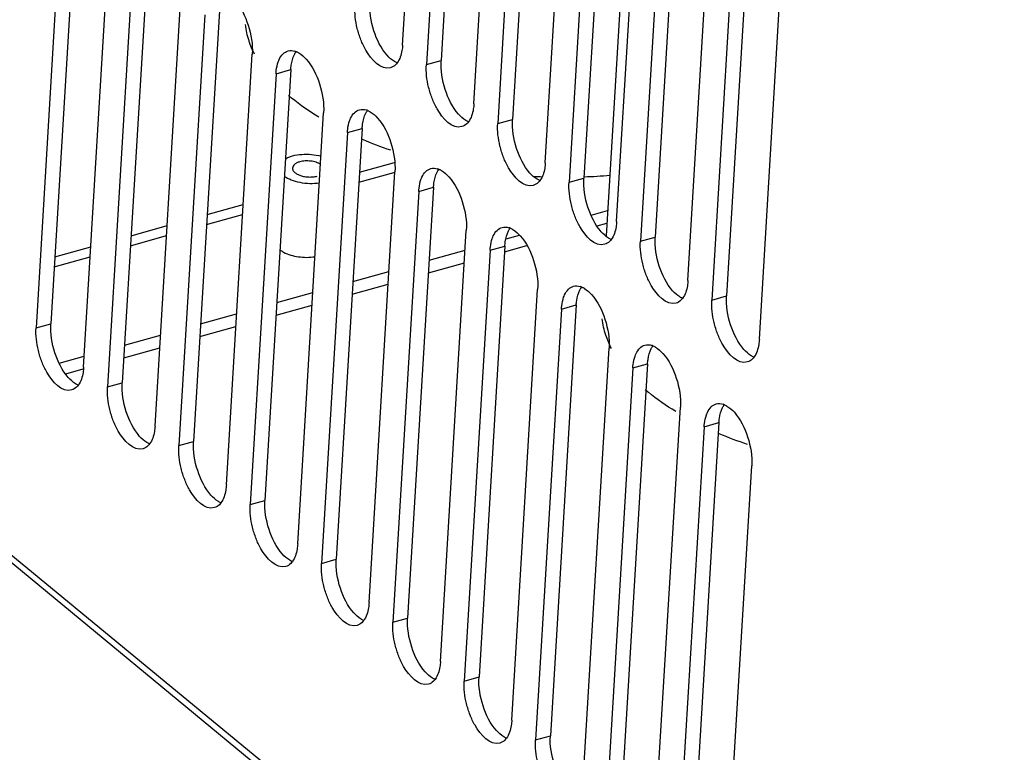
# Model space of a CAD drawing. Header units: millimetres. Extents: x 1117 to 38156, y -1945 to 7303.
# Tile 159 of 256: x 6220 to 6287, y 635 to 685. Entities that reach past the tile are written whole.
import ezdxf

# ---------------------------------------------------------------- set-up
doc = ezdxf.new("R2010")
doc.units = ezdxf.units.MM

msp = doc.modelspace()

# ---------------------------------------------------------------- linework, layer by layer
at = {"linetype": 'Continuous'}
for p, q in [((6069.879, 771.8), (6295.882, 585.441)), ((6070.164, 771.047), (6296.167, 584.688)), ((6246.252, 683.135), (6248.016, 712.513)), ((6249.638, 711.175), (6247.874, 681.797)), ((6250.646, 711.456), (6248.882, 682.077)), ((6251.118, 679.122), (6252.882, 708.5)), ((6254.504, 707.163), (6252.74, 677.784)), ((6255.512, 707.443), (6253.748, 678.065)), ((6255.984, 675.109), (6257.749, 704.488)), ((6259.371, 703.15), (6257.606, 673.772)), ((6260.378, 703.431), (6258.614, 674.052)), ((6262.107, 702.992), (6260.133, 670.121)), ((6260.85, 671.097), (6262.615, 700.475)), ((6264.237, 699.138), (6262.472, 669.759)), ((6265.244, 699.418), (6263.48, 670.04)), ((6265.716, 667.084), (6267.481, 696.463)), ((6269.103, 695.125), (6267.338, 665.747)), ((6270.11, 695.406), (6268.346, 666.027)), ((6223.025, 693.219), (6221.26, 663.84)), ((6224.032, 693.499), (6222.268, 664.121)), ((6270.583, 663.072), (6272.347, 692.45)), ((6224.505, 661.165), (6226.269, 690.544)), ((6227.891, 689.206), (6226.127, 659.828)), ((6228.898, 689.487), (6227.134, 660.108)), ((6229.371, 657.153), (6231.135, 686.531)), ((6232.757, 685.194), (6230.993, 655.815)), ((6233.765, 685.474), (6232, 656.096)), ((6234.237, 653.14), (6236.001, 682.519)), ((6247.874, 681.797), (6248.882, 682.077)), ((6237.623, 681.181), (6235.859, 651.803)), ((6238.631, 681.462), (6236.866, 652.083)), ((6237.623, 681.181), (6238.631, 681.462)), ((6239.103, 649.128), (6240.867, 678.506)), ((6252.74, 677.784), (6253.748, 678.065)), ((6242.489, 677.169), (6240.725, 647.79)), ((6243.497, 677.449), (6241.732, 648.071)), ((6242.489, 677.169), (6243.497, 677.449)), ((6243.318, 674.471), (6245.704, 675.135)), ((6243.277, 673.789), (6245.739, 674.474)), ((6243.969, 645.115), (6245.733, 674.494)), ((6257.606, 673.772), (6258.614, 674.052)), ((6247.355, 673.156), (6245.591, 643.778)), ((6248.363, 673.437), (6246.598, 644.058)), ((6247.355, 673.156), (6248.363, 673.437)), ((6232.93, 671.58), (6235.385, 672.263)), ((6232.889, 670.898), (6235.344, 671.581)), ((6259.121, 671.537), (6260.236, 671.848)), ((6227.736, 670.134), (6230.191, 670.818)), ((6259.523, 670.799), (6260.185, 670.984)), ((6227.695, 669.452), (6230.15, 670.136)), ((6248.835, 641.103), (6250.599, 670.481)), ((6253.322, 669.923), (6254.222, 670.174)), ((6253.206, 669.041), (6254.732, 669.466)), ((6262.472, 669.759), (6263.48, 670.04)), ((6222.542, 668.689), (6224.997, 669.372)), ((6248.064, 668.46), (6250.519, 669.143)), ((6252.221, 669.144), (6250.457, 639.765)), ((6253.229, 669.424), (6251.465, 640.046)), ((6252.221, 669.144), (6253.229, 669.424)), ((6222.501, 668.007), (6224.956, 668.69)), ((6248.012, 667.596), (6250.467, 668.279)), ((6242.87, 667.014), (6245.325, 667.697)), ((6242.818, 666.15), (6245.273, 666.833)), ((6237.676, 665.568), (6240.131, 666.252)), ((6253.701, 637.09), (6255.465, 666.469)), ((6258.095, 665.412), (6256.331, 636.033)), ((6257.087, 665.131), (6258.095, 665.412)), ((6267.338, 665.747), (6268.346, 666.027)), ((6232.482, 664.123), (6234.937, 664.806)), ((6237.624, 664.704), (6240.079, 665.388)), ((6257.087, 665.131), (6255.323, 635.753)), ((6221.26, 663.84), (6222.268, 664.121)), ((6232.43, 663.259), (6234.885, 663.942)), ((6227.288, 662.677), (6229.743, 663.361)), ((6227.237, 661.813), (6229.692, 662.496)), ((6258.567, 633.078), (6260.331, 662.456)), ((6222.845, 661.441), (6224.55, 661.915)), ((6262.961, 661.399), (6261.197, 632.021)), ((6261.953, 661.119), (6262.961, 661.399)), ((6223.283, 660.713), (6224.482, 661.047)), ((6261.953, 661.119), (6260.189, 631.74)), ((6226.127, 659.828), (6227.134, 660.108)), ((6263.433, 629.065), (6265.198, 658.444)), ((6267.827, 657.387), (6266.063, 628.008)), ((6266.82, 657.106), (6267.827, 657.387)), ((6266.82, 657.106), (6265.055, 627.728)), ((6230.993, 655.815), (6232, 656.096)), ((6268.299, 625.053), (6270.064, 654.431)), ((6235.859, 651.803), (6236.866, 652.083)), ((6240.725, 647.79), (6241.732, 648.071)), ((6245.591, 643.778), (6246.598, 644.058)), ((6250.457, 639.765), (6251.465, 640.046)), ((6255.323, 635.753), (6256.331, 636.033))]:
    msp.add_line(p, q, dxfattribs=at)
for centre, radius, start, end in [((6238.567, 681.633), 1.137, 67.00645, 72.37631), ((6247.129, 689.76), 13.272, 229.3078, 230.49511), ((6243.433, 677.62), 1.137, 67.00645, 72.37631), ((6254.373, 702.587), 28.07, 247.18385, 251.4003), ((6248.299, 673.608), 1.137, 67.00645, 72.37631), ((6257.264, 713.964), 39.837, 266.97591, 267.89253), ((6257.321, 711.606), 37.478, 272.02574, 274.69488), ((6253.165, 669.595), 1.137, 67.00645, 72.37631), ((6258.031, 665.583), 1.137, 67.00645, 72.37631), ((6262.897, 661.57), 1.137, 67.00645, 72.37631), ((6271.459, 669.698), 13.272, 229.30781, 230.49511), ((6267.763, 657.557), 1.137, 67.00645, 72.37631), ((6278.704, 682.524), 28.07, 247.18385, 251.4003)]:
    msp.add_arc(centre, radius, start, end, dxfattribs=at)
for points, knots in [([(6234.814, 686.177), (6235.237, 685.701), (6235.823, 684.495), (6236.041, 683.184), (6236.001, 682.519)], [0, 0, 0, 0, 0.488454, 1, 1, 1, 1]), ([(6245.435, 681.582), (6244.769, 681.395), (6243.877, 682.429), (6243.393, 683.49), (6243.07, 684.502), (6242.977, 685.294), (6243.008, 685.81)], [0, 0, 0, 0, 0.397912, 0.547413, 0.703438, 1, 1, 1, 1]), ([(6245.203, 682.432), (6244.78, 682.907), (6244.193, 684.114), (6243.976, 685.425), (6244.016, 686.09)], [0, 0, 0, 0, 0.488454, 1, 1, 1, 1]), ([(6246.252, 683.135), (6246.245, 683.011), (6246.199, 682.587), (6246.068, 682.155), (6245.886, 681.911)], [0, 0, 0, 0, 0.288602, 1, 1, 1, 1]), ([(6237.774, 681.987), (6237.794, 682.043), (6237.873, 682.241), (6237.992, 682.427), (6238.103, 682.535)], [0, 0, 0, 0, 0.276662, 1, 1, 1, 1]), ([(6238.631, 681.462), (6238.637, 681.56), (6238.671, 681.912), (6238.761, 682.265), (6238.878, 682.492)], [0, 0, 0, 0, 0.278164, 1, 1, 1, 1]), ([(6239.011, 682.68), (6239.069, 682.655), (6239.321, 682.524), (6239.534, 682.329), (6239.68, 682.164)], [0, 0, 0, 0, 0.222352, 1, 1, 1, 1]), ([(6245.872, 681.917), (6245.814, 681.941), (6245.562, 682.072), (6245.349, 682.267), (6245.203, 682.432)], [0, 0, 0, 0, 0.222352, 1, 1, 1, 1]), ([(6237.623, 681.181), (6237.627, 681.255), (6237.652, 681.527), (6237.707, 681.799), (6237.774, 681.987)], [0, 0, 0, 0, 0.269048, 1, 1, 1, 1]), ([(6239.68, 682.164), (6240.103, 681.689), (6240.689, 680.483), (6240.907, 679.171), (6240.867, 678.506)], [0, 0, 0, 0, 0.488454, 1, 1, 1, 1]), ([(6250.301, 677.57), (6249.635, 677.383), (6248.743, 678.417), (6248.259, 679.477), (6247.936, 680.489), (6247.843, 681.282), (6247.874, 681.797)], [0, 0, 0, 0, 0.397912, 0.547413, 0.703438, 1, 1, 1, 1]), ([(6250.069, 678.419), (6249.646, 678.895), (6249.06, 680.101), (6248.842, 681.412), (6248.882, 682.077)], [0, 0, 0, 0, 0.488454, 1, 1, 1, 1]), ([(6251.118, 679.122), (6251.111, 678.998), (6251.065, 678.575), (6250.934, 678.143), (6250.752, 677.898)], [0, 0, 0, 0, 0.288602, 1, 1, 1, 1]), ([(6242.64, 677.975), (6242.66, 678.03), (6242.74, 678.228), (6242.858, 678.415), (6242.969, 678.522)], [0, 0, 0, 0, 0.276662, 1, 1, 1, 1]), ([(6243.497, 677.449), (6243.503, 677.548), (6243.537, 677.9), (6243.627, 678.252), (6243.744, 678.48)], [0, 0, 0, 0, 0.278164, 1, 1, 1, 1]), ([(6243.877, 678.667), (6243.935, 678.643), (6244.187, 678.512), (6244.4, 678.316), (6244.546, 678.152)], [0, 0, 0, 0, 0.222352, 1, 1, 1, 1]), ([(6250.738, 677.904), (6250.68, 677.929), (6250.428, 678.059), (6250.215, 678.255), (6250.069, 678.419)], [0, 0, 0, 0, 0.222352, 1, 1, 1, 1]), ([(6242.489, 677.169), (6242.494, 677.242), (6242.518, 677.515), (6242.573, 677.786), (6242.64, 677.975)], [0, 0, 0, 0, 0.269048, 1, 1, 1, 1]), ([(6244.546, 678.152), (6244.969, 677.676), (6245.555, 676.47), (6245.773, 675.159), (6245.733, 674.494)], [0, 0, 0, 0, 0.488454, 1, 1, 1, 1]), ([(6255.168, 673.557), (6254.501, 673.37), (6253.609, 674.404), (6253.125, 675.465), (6252.802, 676.476), (6252.709, 677.269), (6252.74, 677.784)], [0, 0, 0, 0, 0.397912, 0.547413, 0.703438, 1, 1, 1, 1]), ([(6254.935, 674.407), (6254.512, 674.882), (6253.926, 676.088), (6253.708, 677.4), (6253.748, 678.065)], [0, 0, 0, 0, 0.488454, 1, 1, 1, 1]), ([(6238.259, 675.37), (6238.332, 675.414), (6238.494, 675.493), (6238.863, 675.616), (6239.388, 675.699), (6240.042, 675.689), (6240.481, 675.61), (6240.692, 675.55)], [0, 0, 0, 0, 0.102522, 0.215753, 0.467209, 0.736141, 1, 1, 1, 1]), ([(6239.246, 675.169), (6239.177, 675.15), (6239.05, 675.104), (6238.891, 675.007), (6238.782, 674.889), (6238.75, 674.793), (6238.748, 674.748)], [0, 0, 0, 0, 0.312715, 0.58067, 0.804857, 1, 1, 1, 1]), ([(6240.66, 675.003), (6240.567, 675.061), (6240.347, 675.155), (6239.989, 675.228), (6239.612, 675.239), (6239.363, 675.201), (6239.246, 675.169)], [0, 0, 0, 0, 0.226936, 0.484949, 0.750961, 1, 1, 1, 1]), ([(6255.984, 675.109), (6255.977, 674.986), (6255.931, 674.562), (6255.8, 674.13), (6255.618, 673.886)], [0, 0, 0, 0, 0.288602, 1, 1, 1, 1]), ([(6240.582, 673.719), (6240.366, 673.685), (6239.921, 673.659), (6239.271, 673.728), (6238.68, 673.895), (6238.332, 674.079), (6238.19, 674.188)], [0, 0, 0, 0, 0.26389, 0.532881, 0.784474, 1, 1, 1, 1]), ([(6238.748, 674.748), (6238.746, 674.724), (6238.75, 674.672), (6238.777, 674.596), (6238.823, 674.523), (6238.914, 674.425), (6239.073, 674.318), (6239.306, 674.222), (6239.577, 674.157), (6239.866, 674.129), (6240.152, 674.139), (6240.338, 674.173), (6240.425, 674.197)], [0, 0, 0, 0, 0.038329, 0.078658, 0.122583, 0.171125, 0.283249, 0.414366, 0.559298, 0.710674, 0.860239, 1, 1, 1, 1]), ([(6247.506, 673.962), (6247.526, 674.018), (6247.606, 674.216), (6247.724, 674.402), (6247.835, 674.51)], [0, 0, 0, 0, 0.276662, 1, 1, 1, 1]), ([(6248.363, 673.437), (6248.369, 673.535), (6248.403, 673.887), (6248.493, 674.24), (6248.61, 674.467)], [0, 0, 0, 0, 0.278164, 1, 1, 1, 1]), ([(6248.743, 674.655), (6248.801, 674.63), (6249.053, 674.499), (6249.266, 674.304), (6249.412, 674.139)], [0, 0, 0, 0, 0.222352, 1, 1, 1, 1]), ([(6249.412, 674.139), (6249.835, 673.664), (6250.421, 672.458), (6250.639, 671.146), (6250.599, 670.481)], [0, 0, 0, 0, 0.488454, 1, 1, 1, 1]), ([(6255.604, 673.892), (6255.546, 673.916), (6255.294, 674.047), (6255.081, 674.242), (6254.935, 674.407)], [0, 0, 0, 0, 0.222352, 1, 1, 1, 1]), ([(6247.355, 673.156), (6247.36, 673.23), (6247.384, 673.502), (6247.44, 673.774), (6247.506, 673.962)], [0, 0, 0, 0, 0.269048, 1, 1, 1, 1]), ([(6260.034, 669.545), (6259.367, 669.358), (6258.475, 670.392), (6257.991, 671.452), (6257.668, 672.464), (6257.575, 673.257), (6257.606, 673.772)], [0, 0, 0, 0, 0.397912, 0.547413, 0.703438, 1, 1, 1, 1]), ([(6259.801, 670.394), (6259.378, 670.87), (6258.792, 672.076), (6258.574, 673.387), (6258.614, 674.052)], [0, 0, 0, 0, 0.488454, 1, 1, 1, 1]), ([(6260.85, 671.097), (6260.843, 670.973), (6260.797, 670.549), (6260.666, 670.118), (6260.484, 669.873)], [0, 0, 0, 0, 0.288602, 1, 1, 1, 1]), ([(6252.372, 669.95), (6252.392, 670.005), (6252.472, 670.203), (6252.59, 670.39), (6252.701, 670.497)], [0, 0, 0, 0, 0.276662, 1, 1, 1, 1]), ([(6253.229, 669.424), (6253.235, 669.523), (6253.27, 669.875), (6253.359, 670.227), (6253.476, 670.455)], [0, 0, 0, 0, 0.278164, 1, 1, 1, 1]), ([(6253.609, 670.642), (6253.667, 670.618), (6253.919, 670.487), (6254.132, 670.291), (6254.278, 670.127)], [0, 0, 0, 0, 0.222352, 1, 1, 1, 1]), ([(6254.278, 670.127), (6254.701, 669.651), (6255.287, 668.445), (6255.505, 667.134), (6255.465, 666.469)], [0, 0, 0, 0, 0.488454, 1, 1, 1, 1]), ([(6260.47, 669.879), (6260.412, 669.904), (6260.16, 670.034), (6259.947, 670.23), (6259.801, 670.394)], [0, 0, 0, 0, 0.222352, 1, 1, 1, 1]), ([(6252.221, 669.144), (6252.226, 669.217), (6252.25, 669.49), (6252.306, 669.761), (6252.372, 669.95)], [0, 0, 0, 0, 0.269048, 1, 1, 1, 1]), ([(6264.9, 665.532), (6264.233, 665.345), (6263.341, 666.379), (6262.857, 667.44), (6262.534, 668.451), (6262.441, 669.244), (6262.472, 669.759)], [0, 0, 0, 0, 0.397912, 0.547413, 0.703438, 1, 1, 1, 1]), ([(6264.667, 666.382), (6264.244, 666.857), (6263.658, 668.063), (6263.44, 669.375), (6263.48, 670.04)], [0, 0, 0, 0, 0.488454, 1, 1, 1, 1]), ([(6237.888, 669.171), (6237.907, 669.157), (6237.987, 669.098), (6238.072, 669.046), (6238.139, 669.01)], [0, 0, 0, 0, 0.238336, 1, 1, 1, 1]), ([(6238.139, 669.01), (6238.449, 668.844), (6239.168, 668.646), (6239.907, 668.642), (6240.281, 668.7)], [0, 0, 0, 0, 0.481874, 1, 1, 1, 1]), ([(6265.716, 667.084), (6265.709, 666.961), (6265.663, 666.537), (6265.532, 666.105), (6265.35, 665.861)], [0, 0, 0, 0, 0.288602, 1, 1, 1, 1]), ([(6257.238, 665.937), (6257.258, 665.993), (6257.338, 666.191), (6257.456, 666.377), (6257.567, 666.485)], [0, 0, 0, 0, 0.276662, 1, 1, 1, 1]), ([(6258.095, 665.412), (6258.101, 665.51), (6258.136, 665.862), (6258.225, 666.215), (6258.342, 666.442)], [0, 0, 0, 0, 0.278164, 1, 1, 1, 1]), ([(6258.475, 666.63), (6258.533, 666.605), (6258.785, 666.474), (6258.998, 666.279), (6259.144, 666.114)], [0, 0, 0, 0, 0.222352, 1, 1, 1, 1]), ([(6259.144, 666.114), (6259.567, 665.639), (6260.154, 664.433), (6260.371, 663.121), (6260.331, 662.456)], [0, 0, 0, 0, 0.488454, 1, 1, 1, 1]), ([(6265.336, 665.867), (6265.278, 665.891), (6265.026, 666.022), (6264.813, 666.217), (6264.667, 666.382)], [0, 0, 0, 0, 0.222352, 1, 1, 1, 1]), ([(6257.087, 665.131), (6257.092, 665.205), (6257.116, 665.477), (6257.172, 665.749), (6257.238, 665.937)], [0, 0, 0, 0, 0.269048, 1, 1, 1, 1]), ([(6269.766, 661.52), (6269.099, 661.332), (6268.207, 662.367), (6267.723, 663.427), (6267.4, 664.439), (6267.308, 665.232), (6267.338, 665.747)], [0, 0, 0, 0, 0.397912, 0.547413, 0.703438, 1, 1, 1, 1]), ([(6269.533, 662.369), (6269.11, 662.845), (6268.524, 664.051), (6268.306, 665.362), (6268.346, 666.027)], [0, 0, 0, 0, 0.488454, 1, 1, 1, 1]), ([(6223.455, 660.463), (6223.033, 660.938), (6222.446, 662.144), (6222.228, 663.456), (6222.268, 664.121)], [0, 0, 0, 0, 0.488454, 1, 1, 1, 1]), ([(6223.688, 659.613), (6223.021, 659.426), (6222.129, 660.46), (6221.645, 661.521), (6221.322, 662.532), (6221.23, 663.325), (6221.26, 663.84)], [0, 0, 0, 0, 0.397912, 0.547413, 0.703438, 1, 1, 1, 1]), ([(6270.583, 663.072), (6270.575, 662.948), (6270.529, 662.524), (6270.398, 662.093), (6270.216, 661.848)], [0, 0, 0, 0, 0.288602, 1, 1, 1, 1]), ([(6262.105, 661.925), (6262.124, 661.98), (6262.204, 662.178), (6262.322, 662.364), (6262.433, 662.472)], [0, 0, 0, 0, 0.276662, 1, 1, 1, 1]), ([(6262.961, 661.399), (6262.967, 661.498), (6263.002, 661.85), (6263.091, 662.202), (6263.208, 662.43)], [0, 0, 0, 0, 0.278164, 1, 1, 1, 1]), ([(6263.341, 662.617), (6263.399, 662.592), (6263.651, 662.462), (6263.864, 662.266), (6264.01, 662.102)], [0, 0, 0, 0, 0.222352, 1, 1, 1, 1]), ([(6264.01, 662.102), (6264.433, 661.626), (6265.02, 660.42), (6265.237, 659.109), (6265.198, 658.444)], [0, 0, 0, 0, 0.488454, 1, 1, 1, 1]), ([(6270.202, 661.854), (6270.144, 661.879), (6269.892, 662.009), (6269.679, 662.205), (6269.533, 662.369)], [0, 0, 0, 0, 0.222352, 1, 1, 1, 1]), ([(6261.953, 661.119), (6261.958, 661.192), (6261.982, 661.465), (6262.038, 661.736), (6262.105, 661.925)], [0, 0, 0, 0, 0.269048, 1, 1, 1, 1]), ([(6224.505, 661.165), (6224.497, 661.042), (6224.451, 660.618), (6224.32, 660.186), (6224.138, 659.942)], [0, 0, 0, 0, 0.288602, 1, 1, 1, 1]), ([(6224.124, 659.948), (6224.066, 659.972), (6223.814, 660.103), (6223.601, 660.298), (6223.455, 660.463)], [0, 0, 0, 0, 0.222352, 1, 1, 1, 1]), ([(6228.321, 656.45), (6227.899, 656.926), (6227.312, 658.132), (6227.094, 659.443), (6227.134, 660.108)], [0, 0, 0, 0, 0.488454, 1, 1, 1, 1]), ([(6228.554, 655.601), (6227.887, 655.414), (6226.995, 656.448), (6226.511, 657.508), (6226.188, 658.52), (6226.096, 659.313), (6226.127, 659.828)], [0, 0, 0, 0, 0.397912, 0.547413, 0.703438, 1, 1, 1, 1]), ([(6266.971, 657.912), (6266.99, 657.968), (6267.07, 658.166), (6267.188, 658.352), (6267.299, 658.46)], [0, 0, 0, 0, 0.276662, 1, 1, 1, 1]), ([(6267.827, 657.387), (6267.833, 657.485), (6267.868, 657.837), (6267.957, 658.189), (6268.074, 658.417)], [0, 0, 0, 0, 0.278164, 1, 1, 1, 1]), ([(6268.207, 658.604), (6268.265, 658.58), (6268.517, 658.449), (6268.73, 658.254), (6268.877, 658.089)], [0, 0, 0, 0, 0.222352, 1, 1, 1, 1]), ([(6268.877, 658.089), (6269.299, 657.614), (6269.886, 656.408), (6270.104, 655.096), (6270.064, 654.431)], [0, 0, 0, 0, 0.488454, 1, 1, 1, 1]), ([(6266.82, 657.106), (6266.824, 657.18), (6266.848, 657.452), (6266.904, 657.723), (6266.971, 657.912)], [0, 0, 0, 0, 0.269048, 1, 1, 1, 1]), ([(6229.371, 657.153), (6229.363, 657.029), (6229.317, 656.605), (6229.186, 656.174), (6229.004, 655.929)], [0, 0, 0, 0, 0.288602, 1, 1, 1, 1]), ([(6228.99, 655.935), (6228.932, 655.96), (6228.681, 656.09), (6228.467, 656.286), (6228.321, 656.45)], [0, 0, 0, 0, 0.222352, 1, 1, 1, 1]), ([(6233.187, 652.438), (6232.765, 652.913), (6232.178, 654.119), (6231.96, 655.431), (6232, 656.096)], [0, 0, 0, 0, 0.488454, 1, 1, 1, 1]), ([(6233.42, 651.588), (6232.753, 651.401), (6231.861, 652.435), (6231.378, 653.496), (6231.054, 654.507), (6230.962, 655.3), (6230.993, 655.815)], [0, 0, 0, 0, 0.397912, 0.547413, 0.703438, 1, 1, 1, 1]), ([(6234.237, 653.14), (6234.229, 653.017), (6234.183, 652.593), (6234.052, 652.161), (6233.87, 651.917)], [0, 0, 0, 0, 0.288602, 1, 1, 1, 1]), ([(6233.856, 651.923), (6233.799, 651.947), (6233.547, 652.078), (6233.333, 652.273), (6233.187, 652.438)], [0, 0, 0, 0, 0.222352, 1, 1, 1, 1]), ([(6238.053, 648.425), (6237.631, 648.901), (6237.044, 650.107), (6236.826, 651.418), (6236.866, 652.083)], [0, 0, 0, 0, 0.488454, 1, 1, 1, 1]), ([(6238.286, 647.576), (6237.62, 647.388), (6236.727, 648.423), (6236.244, 649.483), (6235.92, 650.495), (6235.828, 651.288), (6235.859, 651.803)], [0, 0, 0, 0, 0.397912, 0.547413, 0.703438, 1, 1, 1, 1]), ([(6239.103, 649.128), (6239.095, 649.004), (6239.049, 648.58), (6238.918, 648.149), (6238.736, 647.904)], [0, 0, 0, 0, 0.288602, 1, 1, 1, 1]), ([(6238.723, 647.91), (6238.665, 647.935), (6238.413, 648.065), (6238.199, 648.261), (6238.053, 648.425)], [0, 0, 0, 0, 0.222352, 1, 1, 1, 1]), ([(6242.919, 644.413), (6242.497, 644.888), (6241.91, 646.094), (6241.692, 647.406), (6241.732, 648.071)], [0, 0, 0, 0, 0.488454, 1, 1, 1, 1]), ([(6243.152, 643.563), (6242.486, 643.376), (6241.593, 644.41), (6241.11, 645.471), (6240.786, 646.482), (6240.694, 647.275), (6240.725, 647.79)], [0, 0, 0, 0, 0.397912, 0.547413, 0.703438, 1, 1, 1, 1]), ([(6243.969, 645.115), (6243.961, 644.992), (6243.916, 644.568), (6243.784, 644.136), (6243.602, 643.892)], [0, 0, 0, 0, 0.288602, 1, 1, 1, 1]), ([(6243.589, 643.898), (6243.531, 643.922), (6243.279, 644.053), (6243.066, 644.248), (6242.919, 644.413)], [0, 0, 0, 0, 0.222352, 1, 1, 1, 1]), ([(6247.786, 640.4), (6247.363, 640.876), (6246.776, 642.082), (6246.559, 643.393), (6246.598, 644.058)], [0, 0, 0, 0, 0.488454, 1, 1, 1, 1]), ([(6248.018, 639.551), (6247.352, 639.363), (6246.459, 640.398), (6245.976, 641.458), (6245.653, 642.47), (6245.56, 643.263), (6245.591, 643.778)], [0, 0, 0, 0, 0.397912, 0.547413, 0.703438, 1, 1, 1, 1]), ([(6248.835, 641.103), (6248.828, 640.979), (6248.782, 640.555), (6248.65, 640.124), (6248.468, 639.879)], [0, 0, 0, 0, 0.288602, 1, 1, 1, 1]), ([(6248.455, 639.885), (6248.397, 639.91), (6248.145, 640.04), (6247.932, 640.236), (6247.786, 640.4)], [0, 0, 0, 0, 0.222352, 1, 1, 1, 1]), ([(6252.652, 636.388), (6252.229, 636.863), (6251.642, 638.069), (6251.425, 639.381), (6251.465, 640.046)], [0, 0, 0, 0, 0.488454, 1, 1, 1, 1]), ([(6252.884, 635.538), (6252.218, 635.351), (6251.326, 636.385), (6250.842, 637.446), (6250.519, 638.457), (6250.426, 639.25), (6250.457, 639.765)], [0, 0, 0, 0, 0.397912, 0.547413, 0.703438, 1, 1, 1, 1]), ([(6253.701, 637.09), (6253.694, 636.967), (6253.648, 636.543), (6253.517, 636.111), (6253.335, 635.867)], [0, 0, 0, 0, 0.288602, 1, 1, 1, 1]), ([(6253.321, 635.873), (6253.263, 635.897), (6253.011, 636.028), (6252.798, 636.223), (6252.652, 636.388)], [0, 0, 0, 0, 0.222352, 1, 1, 1, 1]), ([(6257.518, 632.375), (6257.095, 632.851), (6256.509, 634.057), (6256.291, 635.368), (6256.331, 636.033)], [0, 0, 0, 0, 0.488454, 1, 1, 1, 1]), ([(6257.75, 631.526), (6257.084, 631.338), (6256.192, 632.373), (6255.708, 633.433), (6255.385, 634.445), (6255.292, 635.238), (6255.323, 635.753)], [0, 0, 0, 0, 0.397912, 0.547413, 0.703438, 1, 1, 1, 1])]:
    msp.add_open_spline(points, degree=3, knots=knots, dxfattribs=at)
for points in [[(6235.783, 683.413), (6235.664, 683.775), (6235.579, 684.151), (6235.537, 684.53)], [(6236.166, 682.504), (6236.016, 682.796), (6235.886, 683.1), (6235.783, 683.413)], [(6238.103, 682.535), (6238.196, 682.625), (6238.314, 682.698), (6238.44, 682.734)], [(6238.44, 682.734), (6238.591, 682.776), (6238.761, 682.764), (6238.911, 682.717)], [(6238.878, 682.492), (6238.912, 682.56), (6238.952, 682.625), (6238.997, 682.686)], [(6245.773, 681.781), (6245.679, 681.69), (6245.561, 681.618), (6245.435, 681.582)], [(6245.886, 681.911), (6245.851, 681.865), (6245.814, 681.821), (6245.773, 681.781)], [(6240.547, 678.206), (6239.899, 678.602), (6239.272, 679.037), (6238.686, 679.52)], [(6242.969, 678.522), (6243.062, 678.613), (6243.18, 678.686), (6243.306, 678.721)], [(6243.306, 678.721), (6243.457, 678.764), (6243.627, 678.751), (6243.777, 678.704)], [(6243.744, 678.48), (6243.778, 678.547), (6243.818, 678.612), (6243.863, 678.673)], [(6250.639, 677.769), (6250.545, 677.678), (6250.427, 677.605), (6250.301, 677.57)], [(6250.752, 677.898), (6250.717, 677.852), (6250.68, 677.809), (6250.639, 677.769)], [(6247.835, 674.51), (6247.929, 674.6), (6248.046, 674.673), (6248.172, 674.709)], [(6248.172, 674.709), (6248.323, 674.751), (6248.493, 674.739), (6248.643, 674.692)], [(6248.61, 674.467), (6248.645, 674.535), (6248.684, 674.6), (6248.729, 674.661)], [(6255.505, 673.756), (6255.411, 673.665), (6255.293, 673.592), (6255.168, 673.557)], [(6255.618, 673.886), (6255.584, 673.84), (6255.546, 673.796), (6255.505, 673.756)], [(6252.701, 670.497), (6252.795, 670.588), (6252.912, 670.661), (6253.038, 670.696)], [(6253.038, 670.696), (6253.189, 670.739), (6253.359, 670.726), (6253.509, 670.679)], [(6253.476, 670.455), (6253.511, 670.522), (6253.55, 670.587), (6253.595, 670.648)], [(6260.371, 669.744), (6260.277, 669.653), (6260.159, 669.58), (6260.034, 669.545)], [(6260.484, 669.873), (6260.45, 669.827), (6260.412, 669.783), (6260.371, 669.744)], [(6257.567, 666.485), (6257.661, 666.575), (6257.778, 666.648), (6257.904, 666.684)], [(6257.904, 666.684), (6258.055, 666.726), (6258.225, 666.714), (6258.375, 666.666)], [(6258.342, 666.442), (6258.377, 666.51), (6258.416, 666.575), (6258.462, 666.636)], [(6265.237, 665.731), (6265.143, 665.64), (6265.025, 665.567), (6264.9, 665.532)], [(6265.35, 665.861), (6265.316, 665.815), (6265.278, 665.771), (6265.237, 665.731)], [(6260.114, 663.35), (6259.994, 663.712), (6259.909, 664.088), (6259.867, 664.467)], [(6260.497, 662.441), (6260.347, 662.734), (6260.217, 663.038), (6260.114, 663.35)], [(6262.433, 662.472), (6262.527, 662.563), (6262.645, 662.636), (6262.77, 662.671)], [(6262.77, 662.671), (6262.921, 662.714), (6263.092, 662.701), (6263.241, 662.654)], [(6263.208, 662.43), (6263.243, 662.497), (6263.282, 662.562), (6263.328, 662.623)], [(6270.103, 661.719), (6270.009, 661.628), (6269.891, 661.555), (6269.766, 661.52)], [(6270.216, 661.848), (6270.182, 661.802), (6270.144, 661.758), (6270.103, 661.719)], [(6224.025, 659.812), (6223.931, 659.721), (6223.813, 659.648), (6223.688, 659.613)], [(6224.138, 659.942), (6224.104, 659.896), (6224.066, 659.852), (6224.025, 659.812)], [(6264.877, 658.144), (6264.229, 658.539), (6263.602, 658.974), (6263.016, 659.457)], [(6267.636, 658.659), (6267.788, 658.701), (6267.958, 658.689), (6268.107, 658.641)], [(6267.299, 658.46), (6267.393, 658.55), (6267.511, 658.623), (6267.636, 658.659)], [(6268.074, 658.417), (6268.109, 658.484), (6268.148, 658.55), (6268.194, 658.611)], [(6228.891, 655.8), (6228.797, 655.709), (6228.68, 655.636), (6228.554, 655.601)], [(6229.004, 655.929), (6228.97, 655.883), (6228.932, 655.839), (6228.891, 655.8)], [(6233.757, 651.787), (6233.663, 651.696), (6233.546, 651.623), (6233.42, 651.588)], [(6233.87, 651.917), (6233.836, 651.871), (6233.798, 651.827), (6233.757, 651.787)], [(6238.623, 647.775), (6238.53, 647.684), (6238.412, 647.611), (6238.286, 647.576)], [(6238.736, 647.904), (6238.702, 647.858), (6238.664, 647.814), (6238.623, 647.775)], [(6243.489, 643.762), (6243.396, 643.671), (6243.278, 643.598), (6243.152, 643.563)], [(6243.602, 643.892), (6243.568, 643.846), (6243.53, 643.802), (6243.489, 643.762)], [(6248.355, 639.75), (6248.262, 639.659), (6248.144, 639.586), (6248.018, 639.551)], [(6248.468, 639.879), (6248.434, 639.833), (6248.397, 639.789), (6248.355, 639.75)], [(6253.335, 635.867), (6253.3, 635.821), (6253.263, 635.777), (6253.222, 635.737)], [(6253.222, 635.737), (6253.128, 635.646), (6253.01, 635.573), (6252.884, 635.538)]]:
    msp.add_open_spline(points, degree=3, dxfattribs=at)

doc.saveas('drawing.dxf')
